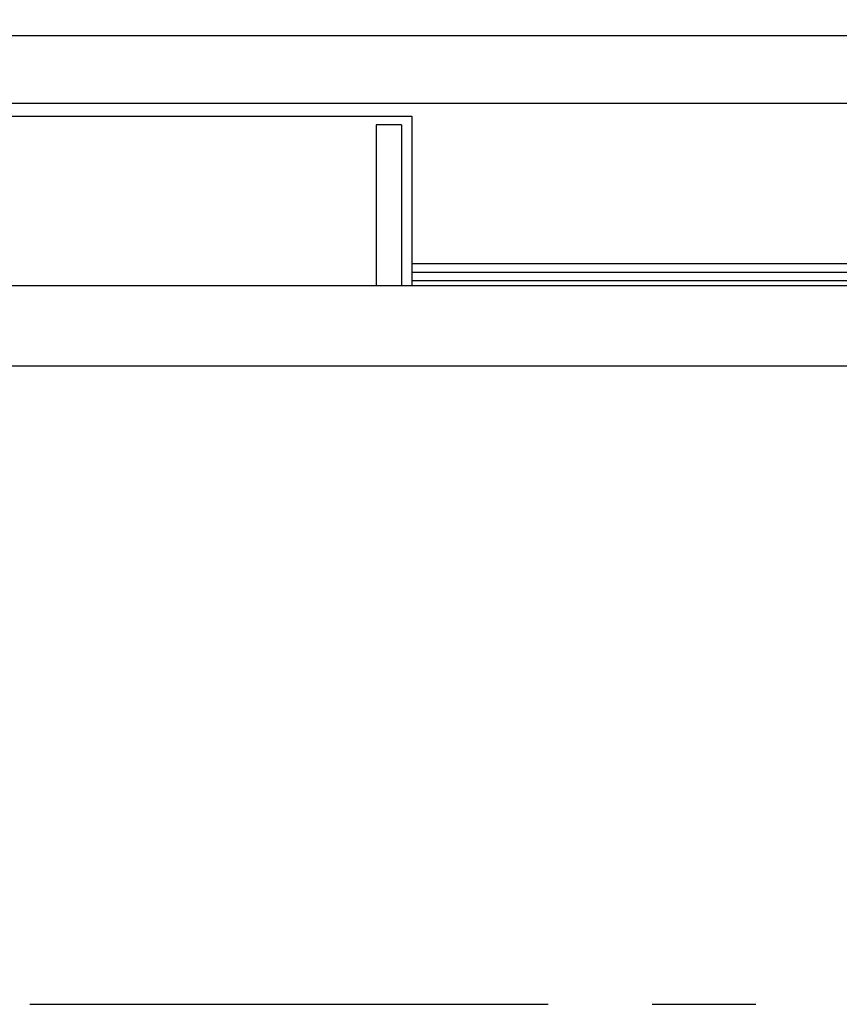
# Model space of a CAD drawing. Header units: millimetres. Extents: x 0 to 1189, y 0 to 841.
# Tile 66 of 184: x 659 to 698, y 294 to 341. Entities that reach past the tile are written whole.
import ezdxf
from ezdxf.enums import TextEntityAlignment as Align

# ---------------------------------------------------------------- set-up
doc = ezdxf.new("R2010")
doc.units = ezdxf.units.MM
doc.header["$LTSCALE"] = 65.395
doc.linetypes.add('CENTER', pattern=[0.6, 0.375, -0.075, 0.075, -0.075])
doc.layers.get('0').update_dxf_attribs({"linetype": 'CONTINUOUS'})
for name, color, linetype in [('32007_153200_20_ABL1769', 7, 'CONTINUOUS'), ('32007_153200_20_T1_PBL2097', 7, 'CONTINUOUS'), ('8M32E_GENSET_GENERATOR_ABL1724', 7, 'CONTINUOUS'), ('8M32E_GENSET_GENERATOR_T1_PBL1725', 7, 'CONTINUOUS'), ('8M32E_GENSET_GRUNDRAHMEN_ABL1726', 7, 'CONTINUOUS'), ('8M32E_GENSET_GRUNDRAHMEN_T1_PBL1727', 7, 'CONTINUOUS'), ('8M32E_GENSET_SCHUTZHAUBE_ABL1856', 7, 'CONTINUOUS'), ('8M32E_GENSET_SCHUTZHAUBE_T1_PBL1857', 7, 'CONTINUOUS'), ('8M32E_GENSET_VERROHRUNG_ABL1728', 7, 'CONTINUOUS'), ('oben_15_VBL1723', 7, 'CONTINUOUS')]:
    doc.layers.add(name, color=color, linetype=linetype)
doc.styles.get("Standard").update_dxf_attribs({"font": 'txt', "width": 0.6})
doc.dimstyles.new('DIMSTYLE_4', dxfattribs={"dimtxt": 3.5, "dimasz": 3.5, "dimexe": 1.8, "dimexo": 0, "dimgap": 0.875, "dimtad": 1, "dimdec": 0, "dimlfac": 25, "dimdsep": 46, "dimtxsty": 'Standard', "dimblk": '_FILLED', "dimblk1": '_FILLED', "dimblk2": '_FILLED', "dimcen": 0.09, "dimadec": 0, "dimazin": 0, "dimtp": 2, "dimtm": 2, "dimtfac": 1, "dimtdec": 0, "dimtofl": 0, "dimtmove": 0, "dimatfit": 3, "dimldrblk": '_FILLED', "dimfxl": 1, "dimtolj": 1, "dimarcsym": 0})

# ---------------------------------------------------------------- blocks, each defined once
blk = doc.blocks.new('_FILLED')
at = {"color": 0, "linetype": 'ByBlock'}
blk.add_solid([(0, 0), (-1, 0.167), (-1, -0.167)], dxfattribs=at)
blk = doc.blocks.new('*D15')
at = {"color": 2, "linetype": 'Continuous'}
for p, q in [((625.179, 298.937), (625.179, 365.017)), ((1060.23, 300.061), (1060.23, 365.017)), ((625.179, 363.217), (842.705, 363.217)), ((1060.23, 363.217), (842.705, 363.217))]:
    blk.add_line(p, q, dxfattribs=at)
at = {"color": 2, "linetype": 'Continuous', "xscale": 3.5, "yscale": 3.5, "zscale": 3.5, "rotation": 180}
blk.add_blockref('_FILLED', (625.179, 363.217), dxfattribs=at)
at = {"color": 2, "linetype": 'Continuous', "xscale": 3.5, "yscale": 3.5, "zscale": 3.5}
blk.add_blockref('_FILLED', (1060.23, 363.217), dxfattribs=at)
at = {"color": 2, "linetype": 'Continuous', "width": 0.647619}
blk.add_text('10876', height=3.5, dxfattribs=at).set_placement((842.705, 364.092), align=Align.CENTER)
blk = doc.blocks.new('8M32E_GENSET_GENERATOR_T1_PBL1725', base_point=(691.019, 287.417))
at = {"layer": '8M32E_GENSET_GENERATOR_T1_PBL1725', "color": 7, "linetype": 'Continuous'}
for p, q in [((643.459, 336.137), (677.859, 336.137)), ((677.859, 336.137), (677.859, 328.137)), ((676.179, 335.737), (676.179, 328.137)), ((677.379, 335.737), (676.179, 335.737)), ((677.379, 335.737), (677.379, 328.137)), ((645.139, 328.137), (710.009, 328.137)), ((643.939, 324.337), (742.219, 324.337))]:
    blk.add_line(p, q, dxfattribs=at)
blk = doc.blocks.new('8M32E_GENSET_GENERATOR_ABL1724', base_point=(691.019, 287.417))
at = {"layer": '8M32E_GENSET_GENERATOR_T1_PBL1725'}
blk.add_blockref('8M32E_GENSET_GENERATOR_T1_PBL1725', (691.019, 287.417), dxfattribs=at)
blk = doc.blocks.new('8M32E_GENSET_GRUNDRAHMEN_T1_PBL1727', base_point=(813.219, 294.137))
at = {"layer": '8M32E_GENSET_GRUNDRAHMEN_T1_PBL1727', "color": 7, "linetype": 'Continuous'}
for p, q in [((705.019, 339.937), (631.739, 339.937)), ((815.019, 336.737), (634.939, 336.737))]:
    blk.add_line(p, q, dxfattribs=at)
blk = doc.blocks.new('8M32E_GENSET_GRUNDRAHMEN_ABL1726', base_point=(813.219, 294.137))
at = {"layer": '8M32E_GENSET_GRUNDRAHMEN_T1_PBL1727'}
blk.add_blockref('8M32E_GENSET_GRUNDRAHMEN_T1_PBL1727', (813.219, 294.137), dxfattribs=at)
blk = doc.blocks.new('32007_153200_20_T1_PBL2097', base_point=(694.769, 328.752))
at = {"layer": '32007_153200_20_T1_PBL2097', "color": 7, "linetype": 'Continuous'}
for p, q in [((699.779, 329.152), (677.859, 329.152)), ((699.779, 328.352), (677.859, 328.352))]:
    blk.add_line(p, q, dxfattribs=at)
at = {"layer": '32007_153200_20_T1_PBL2097', "color": 2, "linetype": 'CENTER'}
blk.add_line((699.779, 328.752), (677.859, 328.752), dxfattribs=at)
blk = doc.blocks.new('32007_153200_20_ABL1769', base_point=(695.08, 328.752))
at = {"layer": '32007_153200_20_T1_PBL2097'}
blk.add_blockref('32007_153200_20_T1_PBL2097', (694.769, 328.752), dxfattribs=at)
blk = doc.blocks.new('8M32E_GENSET_VERROHRUNG_ABL1728', base_point=(818.583, 297.937))
at = {"layer": '32007_153200_20_ABL1769'}
blk.add_blockref('32007_153200_20_ABL1769', (695.08, 328.752), dxfattribs=at)
blk = doc.blocks.new('8M32E_GENSET_SCHUTZHAUBE_T1_PBL1857', base_point=(816.827, 294.137))
at = {"layer": '8M32E_GENSET_SCHUTZHAUBE_T1_PBL1857', "color": 2, "linetype": 'CENTER'}
blk.add_line((620.555, 294.137), (1013.099, 294.137), dxfattribs=at)
blk = doc.blocks.new('8M32E_GENSET_SCHUTZHAUBE_ABL1856', base_point=(816.827, 294.137))
at = {"layer": '8M32E_GENSET_SCHUTZHAUBE_T1_PBL1857'}
blk.add_blockref('8M32E_GENSET_SCHUTZHAUBE_T1_PBL1857', (816.827, 294.137), dxfattribs=at)
blk = doc.blocks.new('OBEN_15_VBL1723', base_point=(841.392, 294.137))
at = {"layer": '8M32E_GENSET_GENERATOR_ABL1724'}
blk.add_blockref('8M32E_GENSET_GENERATOR_ABL1724', (691.019, 287.417), dxfattribs=at)
at = {"layer": '8M32E_GENSET_GRUNDRAHMEN_ABL1726'}
blk.add_blockref('8M32E_GENSET_GRUNDRAHMEN_ABL1726', (813.219, 294.137), dxfattribs=at)
at = {"layer": '8M32E_GENSET_SCHUTZHAUBE_ABL1856'}
blk.add_blockref('8M32E_GENSET_SCHUTZHAUBE_ABL1856', (816.827, 294.137), dxfattribs=at)
at = {"layer": '8M32E_GENSET_VERROHRUNG_ABL1728'}
blk.add_blockref('8M32E_GENSET_VERROHRUNG_ABL1728', (818.583, 297.937), dxfattribs=at)

msp = doc.modelspace()

# ---------------------------------------------------------------- block references
at = {"layer": 'oben_15_VBL1723'}
msp.add_blockref('OBEN_15_VBL1723', (841.3924, 294.13694), dxfattribs=at)

# ---------------------------------------------------------------- dimensions: what is measured, and where the dimension line sits
at = {"color": 2, "linetype": 'Continuous'}
dim = msp.add_linear_dim(base=(1060.23025, 363.21732), p1=(625.17927, 298.93694), p2=(1060.23025, 300.06144), dimstyle='DIMSTYLE_4', dxfattribs=at)
dim.commit()
dim.dimension.update_dxf_attribs({"geometry": '*D15', "text_midpoint": (842.37141, 363.21732), "dimtype": 160})

doc.saveas('drawing.dxf')
